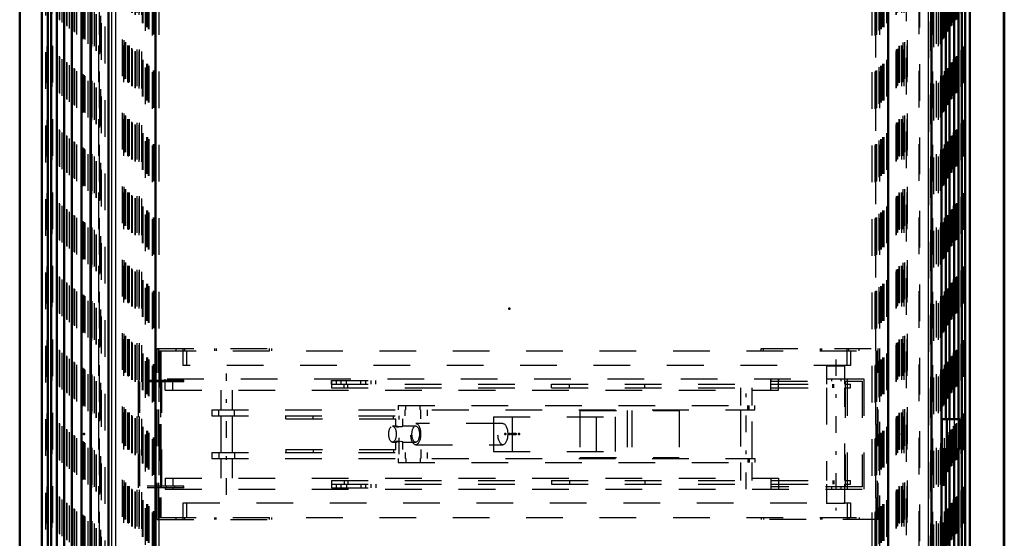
# Model space of a CAD drawing. Header units: millimetres. Extents: x 0 to 428, y 0 to 298.
# Tile 15 of 40: x 111 to 138, y 178 to 192. Entities that reach past the tile are written whole.
import ezdxf

# ---------------------------------------------------------------- set-up
doc = ezdxf.new("R2010")
doc.units = ezdxf.units.MM
doc.linetypes.add('Center', pattern=[1.5, 0.45, -0.5, 0.05, -0.5])
doc.linetypes.add('Dashed', pattern=[2, 1, -1])
for name, color, linetype, lineweight in [('am_0', 7, 'Continuous', 50), ('am_12', 3, 'Continuous', 25), ('am_3', 6, 'Dashed', 25), ('am_6', 2, 'Continuous', 35), ('am_7', 7, 'Center', 25), ('am_9', 7, 'Continuous', 50)]:
    doc.layers.add(name, color=color, linetype=linetype, lineweight=lineweight)

# ---------------------------------------------------------------- blocks, each defined once
blk = doc.blocks.new('52_FGS3001202402511U_0_in_FDFneo120240C2325N1N4N_300Cl0__1203')
at = {"layer": 'am_3'}
for p, q in [((115.177, 182.722), (118.3, 182.722)), ((115.177, 178.062), (115.177, 182.722)), ((115.217, 178.062), (115.217, 182.722)), ((115.237, 182.662), (115.237, 178.122)), ((115.237, 182.662), (134.809, 182.662)), ((115.276, 182.662), (115.276, 178.122)), ((115.694, 182.662), (115.694, 182.722)), ((115.883, 182.262), (115.883, 182.722)), ((115.926, 182.662), (115.926, 182.722)), ((115.973, 182.662), (115.973, 182.262)), ((116.748, 182.662), (116.748, 182.722)), ((116.788, 182.722), (116.788, 182.662)), ((118.23, 182.722), (118.23, 182.662)), ((118.3, 182.662), (118.3, 182.722)), ((131.636, 182.662), (131.636, 182.722)), ((131.636, 182.722), (134.868, 182.722)), ((131.706, 182.662), (131.706, 182.722)), ((133.257, 182.662), (133.257, 182.722)), ((133.297, 182.662), (133.297, 182.722)), ((133.983, 182.262), (133.983, 182.722)), ((134.026, 182.662), (134.026, 182.722)), ((134.073, 182.662), (134.073, 182.262)), ((134.312, 182.662), (134.312, 182.722)), ((134.769, 182.662), (134.769, 178.122)), ((134.809, 178.122), (134.809, 182.662)), ((134.829, 178.062), (134.829, 182.722)), ((134.868, 182.722), (134.868, 178.062)), ((134.073, 182.262), (115.883, 182.262)), ((115.883, 178.522), (134.073, 178.522)), ((115.883, 178.062), (115.883, 178.522)), ((115.973, 178.522), (115.973, 178.122)), ((133.983, 178.522), (133.983, 178.062)), ((134.073, 178.522), (134.073, 178.122)), ((115.177, 178.062), (118.3, 178.062)), ((115.237, 178.122), (134.809, 178.122)), ((115.694, 178.062), (115.694, 178.122)), ((115.926, 178.062), (115.926, 178.122)), ((116.748, 178.062), (116.748, 178.122)), ((116.788, 178.062), (116.788, 178.122)), ((118.23, 178.122), (118.23, 178.062)), ((118.3, 178.062), (118.3, 178.122)), ((131.636, 178.122), (131.636, 178.062)), ((134.868, 178.062), (131.636, 178.062)), ((131.706, 178.122), (131.706, 178.062)), ((133.257, 178.122), (133.257, 178.062)), ((133.297, 178.122), (133.297, 178.062)), ((134.026, 178.122), (134.026, 178.062)), ((134.312, 178.122), (134.312, 178.062))]:
    blk.add_line(p, q, dxfattribs=at)
at = {"layer": 'am_6'}
for tag, p, flags in [('NB', (139.868, 182.722), 8), ('NN', (139.868, 182.222), 8), ('NT', (139.868, 181.722), 8), ('NBSYN', (139.868, 181.222), 8), ('LINA', (139.868, 180.722), 8), ('CATALOG', (139.868, 180.222), 8), ('IDNR', (139.868, 179.722), 8), ('PN', (139.868, 179.222), 8), ('LODLEVEL', (139.868, 178.722), 8), ('L', (139.868, 178.222), 8), ('W', (139.868, 177.722), 8), ('DP', (139.868, 177.222), 8), ('OP', (139.868, 176.722), 8), ('PPATH', (139.868, 176.222), 8), ('ExcludeFromBOM', (139.868, 175.222), 8), ('PSOL_0', (139.868, 174.722), 9), ('PSOL_1', (139.868, 174.222), 9), ('PSOL_2', (139.868, 173.722), 9)]:
    blk.add_attdef(tag, p, '', height=0.5, dxfattribs=dict(at, flags=flags))
blk = doc.blocks.new('53_Flat_Glass_Skylight_300120240_6_0_in_FDFneo120240C2325N1N4N_300Cl0__1203')
at = {"layer": 'am_3'}
for p, q in [((114.217, 203.142), (114.217, 157.641)), ((114.28, 203.062), (114.28, 157.722)), ((114.31, 203.07), (114.31, 157.714)), ((114.382, 202.96), (114.382, 157.824)), ((114.403, 202.977), (114.403, 157.807)), ((114.415, 202.977), (114.415, 157.807)), ((135.402, 202.96), (135.402, 157.824)), ((135.457, 202.977), (135.457, 157.807)), ((135.469, 202.977), (135.469, 157.807)), ((135.503, 203.062), (135.503, 157.722)), ((135.549, 203.07), (135.549, 157.714)), ((135.606, 157.641), (135.606, 203.142)), ((114.481, 202.886), (114.481, 157.897)), ((114.484, 157.904), (114.484, 202.879)), ((114.567, 202.824), (114.567, 157.959)), ((135.318, 202.824), (135.318, 157.959)), ((135.338, 202.879), (135.338, 157.904)), ((135.355, 202.886), (135.355, 157.897))]:
    blk.add_line(p, q, dxfattribs=at)
at = {"layer": 'am_6'}
for tag, p, flags in [('NB', (140.606, 203.144), 8), ('NN', (140.606, 202.644), 8), ('NT', (140.606, 202.144), 8), ('NBSYN', (140.606, 201.644), 8), ('LINA', (140.606, 201.144), 8), ('CATALOG', (140.606, 200.644), 8), ('IDNR', (140.606, 200.144), 8), ('PN', (140.606, 199.644), 8), ('LODLEVEL', (140.606, 199.144), 8), ('L', (140.606, 198.644), 8), ('W', (140.606, 198.144), 8), ('PPATH', (140.606, 197.644), 8), ('ExcludeFromBOM', (140.606, 196.644), 8), ('PSOL_0', (140.606, 196.144), 9), ('PSOL_1', (140.606, 195.644), 9), ('PSOL_2', (140.606, 195.144), 9)]:
    blk.add_attdef(tag, p, '', height=0.5, dxfattribs=dict(at, flags=flags))
blk = doc.blocks.new('54_Flat_Glass_Skylight_300120240_12_0_in_FDFneo120240C2325N1N4N_300Cl0__1203')
at = {"layer": 'am_3'}
for p, q in [((114.77, 202.59), (114.77, 158.194)), ((114.789, 202.59), (114.789, 158.194)), ((114.933, 202.426), (114.933, 158.358)), ((114.952, 202.426), (114.952, 158.358)), ((134.891, 202.426), (134.891, 158.358)), ((134.91, 202.426), (134.91, 158.358)), ((135.054, 202.59), (135.054, 158.194)), ((135.073, 202.59), (135.073, 158.194))]:
    blk.add_line(p, q, dxfattribs=at)
at = {"layer": 'am_6'}
for tag, p, flags in [('NB', (140.073, 202.59), 8), ('NN', (140.073, 202.09), 8), ('NT', (140.073, 201.59), 8), ('NBSYN', (140.073, 201.09), 8), ('LINA', (140.073, 200.59), 8), ('CATALOG', (140.073, 200.09), 8), ('IDNR', (140.073, 199.59), 8), ('PN', (140.073, 199.09), 8), ('LODLEVEL', (140.073, 198.59), 8), ('L', (140.073, 198.09), 8), ('W', (140.073, 197.59), 8), ('PPATH', (140.073, 197.09), 8), ('ExcludeFromBOM', (140.073, 196.09), 8), ('PSOL_0', (140.073, 195.59), 9), ('PSOL_1', (140.073, 195.09), 9), ('PSOL_2', (140.073, 194.59), 9)]:
    blk.add_attdef(tag, p, '', height=0.5, dxfattribs=dict(at, flags=flags))
blk = doc.blocks.new('55_Flat_Glass_Skylight_300120240_5_0_in_FDFneo120240C2325N1N4N_300Cl0__1203')
at = {"layer": 'am_3'}
for p, q in [((114.881, 202.482), (114.881, 158.302)), ((114.911, 202.482), (114.911, 158.302)), ((134.951, 202.482), (134.951, 158.302)), ((134.98, 202.482), (134.98, 158.302)), ((115.08, 202.282), (115.08, 158.502)), ((115.11, 202.282), (115.11, 158.502)), ((134.752, 202.282), (134.752, 158.502)), ((134.781, 202.282), (134.781, 158.502))]:
    blk.add_line(p, q, dxfattribs=at)
at = {"layer": 'am_6'}
for tag, p, flags in [('NB', (139.98, 202.482), 8), ('NN', (139.98, 201.982), 8), ('NT', (139.98, 201.482), 8), ('NBSYN', (139.98, 200.982), 8), ('LINA', (139.98, 200.482), 8), ('CATALOG', (139.98, 199.982), 8), ('IDNR', (139.98, 199.482), 8), ('PN', (139.98, 198.982), 8), ('LODLEVEL', (139.98, 198.482), 8), ('L', (139.98, 197.982), 8), ('W', (139.98, 197.482), 8), ('PPATH', (139.98, 196.982), 8), ('ExcludeFromBOM', (139.98, 195.982), 8), ('PSOL_0', (139.98, 195.482), 9), ('PSOL_1', (139.98, 194.982), 9), ('PSOL_2', (139.98, 194.482), 9)]:
    blk.add_attdef(tag, p, '', height=0.5, dxfattribs=dict(at, flags=flags))
blk = doc.blocks.new('56_FGS3001202402C4U_0_in_FDFneo120240C2325N1N4N_300Cl0__1203')
at = {"layer": 'am_3'}
for p, q in [((114.68, 202.812), (114.68, 157.972)), ((114.748, 202.812), (114.748, 157.972)), ((135.406, 157.972), (135.406, 202.812)), ((135.474, 157.972), (135.474, 202.812))]:
    blk.add_line(p, q, dxfattribs=at)
at = {"layer": 'am_6'}
for tag, p, flags in [('NB', (140.474, 202.812), 8), ('NN', (140.474, 202.312), 8), ('NT', (140.474, 201.812), 8), ('NBSYN', (140.474, 201.312), 8), ('LINA', (140.474, 200.812), 8), ('CATALOG', (140.474, 200.312), 8), ('IDNR', (140.474, 199.812), 8), ('PN', (140.474, 199.312), 8), ('LODLEVEL', (140.474, 198.812), 8), ('L', (140.474, 198.312), 8), ('W', (140.474, 197.812), 8), ('TG', (140.474, 197.312), 8), ('TG1', (140.474, 196.812), 8), ('OC', (140.474, 196.312), 8), ('PPATH', (140.474, 195.812), 8), ('ExcludeFromBOM', (140.474, 194.812), 8), ('PSOL_0', (140.474, 194.312), 9), ('PSOL_1', (140.474, 193.812), 9), ('PSOL_2', (140.474, 193.312), 9), ('PSOL_3', (140.474, 192.812), 9)]:
    blk.add_attdef(tag, p, '', height=0.5, dxfattribs=dict(at, flags=flags))
blk = doc.blocks.new('57_FGS30012024025C3U_0_in_FDFneo120240C2325N1N4N_300Cl0__1203')
at = {"layer": 'am_0'}
for p, q in [((113.114, 204.237), (113.114, 156.547)), ((113.362, 204.053), (113.362, 156.73)), ((113.363, 204.053), (113.363, 156.731)), ((136.558, 156.73), (136.558, 204.053)), ((136.558, 204.053), (136.558, 156.731)), ((136.675, 180.802), (136.675, 204.237)), ((113.848, 157.152), (113.848, 203.632)), ((136.284, 157.152), (136.284, 203.631)), ((115.131, 202.432), (115.131, 158.352)), ((135.101, 202.432), (135.101, 158.352)), ((136.566, 180.802), (137.055, 180.802)), ((136.566, 180.802), (136.566, 179.982)), ((136.703, 180.802), (136.703, 179.982)), ((137.055, 179.982), (137.055, 180.802)), ((136.566, 179.982), (137.055, 179.982)), ((136.675, 156.547), (136.675, 179.982))]:
    blk.add_line(p, q, dxfattribs=at)
at = {"layer": 'am_12'}
for p, q in [((113.121, 204.232), (113.121, 156.551)), ((136.672, 204.232), (136.672, 180.802)), ((113.927, 203.632), (113.927, 157.152)), ((114.037, 203.532), (114.037, 157.252)), ((136.195, 203.532), (136.195, 157.252)), ((136.672, 179.982), (136.672, 156.551))]:
    blk.add_line(p, q, dxfattribs=at)
at = {"layer": 'am_3'}
for p, q in [((113.153, 204.197), (113.153, 156.587)), ((113.186, 204.169), (113.186, 156.615)), ((113.207, 204.146), (113.207, 156.638)), ((113.397, 204.017), (113.397, 156.766)), ((136.52, 204.017), (136.52, 156.766)), ((136.586, 204.146), (136.586, 180.802)), ((136.611, 204.169), (136.611, 180.802)), ((136.633, 204.197), (136.633, 180.802)), ((113.46, 203.959), (113.46, 156.825)), ((113.631, 203.787), (113.631, 156.996)), ((136.297, 156.996), (136.297, 203.787)), ((136.467, 203.959), (136.467, 156.825)), ((136.204, 203.632), (136.204, 157.152)), ((136.284, 203.632), (136.284, 157.152)), ((113.572, 202.977), (113.572, 157.807)), ((114.258, 202.977), (114.258, 157.807)), ((114.266, 203.127), (114.266, 157.657)), ((114.367, 202.977), (114.367, 157.807)), ((114.371, 202.977), (114.371, 157.807)), ((114.403, 202.977), (114.403, 157.807)), ((114.411, 202.977), (114.411, 157.807)), ((135.457, 202.977), (135.457, 157.807)), ((135.465, 202.977), (135.465, 157.807)), ((135.501, 202.977), (135.501, 157.807)), ((135.505, 202.977), (135.505, 157.807)), ((135.61, 202.977), (135.61, 157.807)), ((135.618, 203.127), (135.618, 157.657)), ((136.287, 202.977), (136.287, 157.807)), ((114.575, 202.816), (114.575, 157.968)), ((114.578, 202.816), (114.578, 157.968)), ((114.62, 202.872), (114.62, 157.912)), ((114.686, 202.872), (114.686, 157.912)), ((135.309, 202.816), (135.309, 157.968)), ((135.312, 202.816), (135.312, 157.968)), ((135.465, 202.872), (135.465, 157.912)), ((135.531, 202.872), (135.531, 157.912)), ((115.124, 202.432), (115.124, 158.352)), ((135.094, 202.432), (135.094, 158.352)), ((113.595, 202.272), (113.595, 158.512)), ((115.12, 202.272), (115.12, 158.512)), ((115.217, 202.272), (115.217, 158.512)), ((134.771, 202.272), (134.771, 158.512)), ((134.868, 202.272), (134.868, 158.512)), ((136.31, 202.272), (136.31, 158.512)), ((136.571, 180.802), (136.571, 179.982)), ((136.587, 179.982), (136.587, 180.802)), ((137.009, 180.802), (137.009, 179.982)), ((137.053, 180.802), (137.053, 179.982)), ((136.586, 179.982), (136.586, 156.638)), ((136.611, 179.982), (136.611, 156.615)), ((136.633, 179.982), (136.633, 156.587))]:
    blk.add_line(p, q, dxfattribs=at)
at = {"layer": 'am_6'}
for tag, p, flags in [('NB', (142.055, 204.237), 8), ('NN', (142.055, 203.737), 8), ('NT', (142.055, 203.237), 8), ('NBSYN', (142.055, 202.737), 8), ('LINA', (142.055, 202.237), 8), ('CATALOG', (142.055, 201.737), 8), ('IDNR', (142.055, 201.237), 8), ('PN', (142.055, 200.737), 8), ('LODLEVEL', (142.055, 200.237), 8), ('L', (142.055, 199.737), 8), ('W', (142.055, 199.237), 8), ('DP', (142.055, 198.737), 8), ('OP', (142.055, 198.237), 8), ('OC', (142.055, 197.737), 8), ('ExcludeFromBOM', (142.055, 196.737), 8), ('PSOL_0', (142.055, 196.237), 9), ('PSOL_1', (142.055, 195.737), 9), ('PSOL_2', (142.055, 195.237), 9)]:
    blk.add_attdef(tag, p, '', height=0.5, dxfattribs=dict(at, flags=flags))
blk = doc.blocks.new('58_Flat_Glass_Skylight_3001202402_2_0_in_FDFneo120240C2325N1N4N_300Cl0__1203')
at = {"layer": 'am_0'}
for p, q in [((112.035, 205.106), (112.035, 155.678)), ((137.327, 155.678), (137.327, 205.106)), ((112.192, 155.818), (112.192, 204.966)), ((112.282, 204.875), (112.282, 155.908)), ((137.112, 204.875), (137.112, 155.908)), ((137.202, 204.966), (137.202, 155.818)), ((112.441, 204.749), (112.441, 156.034)), ((112.644, 204.586), (112.644, 156.198)), ((136.898, 204.586), (136.898, 180.802)), ((137.021, 204.749), (137.021, 180.802)), ((112.846, 204.422), (112.846, 156.361)), ((136.775, 204.422), (136.775, 180.802)), ((136.775, 179.982), (136.775, 156.361)), ((136.898, 179.982), (136.898, 156.198)), ((137.021, 179.982), (137.021, 156.034))]:
    blk.add_line(p, q, dxfattribs=at)
at = {"layer": 'am_3'}
for p, q in [((112.139, 155.796), (112.139, 204.988)), ((112.171, 204.955), (112.171, 155.829)), ((112.3, 204.852), (112.3, 155.931)), ((112.333, 155.974), (112.333, 204.81)), ((137.03, 204.81), (137.03, 155.974)), ((137.085, 204.852), (137.085, 155.931)), ((137.16, 204.955), (137.16, 155.829)), ((137.192, 204.988), (137.192, 155.796)), ((112.504, 204.688), (112.504, 156.096)), ((112.514, 204.67), (112.514, 156.114)), ((112.576, 204.608), (112.576, 156.175)), ((112.706, 204.524), (112.706, 156.259)), ((136.838, 204.524), (136.838, 156.259)), ((136.875, 204.608), (136.875, 156.175)), ((136.936, 204.67), (136.936, 156.114)), ((136.961, 204.688), (136.961, 156.096)), ((112.716, 204.506), (112.716, 156.277)), ((112.778, 204.445), (112.778, 156.339)), ((112.908, 204.361), (112.908, 156.423)), ((112.918, 204.343), (112.918, 156.441)), ((112.981, 204.281), (112.981, 156.502)), ((136.629, 204.281), (136.629, 156.502)), ((136.69, 204.343), (136.69, 156.441)), ((136.715, 204.361), (136.715, 156.423)), ((136.752, 204.445), (136.752, 156.339)), ((136.813, 204.506), (136.813, 156.277)), ((113.122, 204.178), (113.122, 156.605)), ((113.148, 204.149), (113.148, 156.635)), ((113.283, 204.021), (113.283, 156.763)), ((136.413, 204.021), (136.413, 156.763)), ((136.533, 204.149), (136.533, 156.635)), ((136.566, 204.178), (136.566, 156.605)), ((113.382, 203.932), (113.382, 156.852)), ((113.499, 203.832), (113.499, 156.952)), ((113.51, 203.832), (113.51, 156.952)), ((113.602, 203.748), (113.602, 157.036)), ((136.19, 203.748), (136.19, 157.036)), ((136.253, 203.833), (136.253, 156.951)), ((136.254, 203.832), (136.254, 156.952)), ((136.265, 203.832), (136.265, 156.952)), ((136.265, 156.952), (136.265, 203.831)), ((136.335, 203.932), (136.335, 156.852)), ((114.473, 202.872), (114.473, 157.912)), ((114.496, 202.872), (114.496, 157.912)), ((135.319, 202.872), (135.319, 157.912)), ((135.342, 202.872), (135.342, 157.912)), ((115.042, 202.252), (115.042, 158.532)), ((115.069, 202.296), (115.069, 158.488)), ((115.084, 202.296), (115.084, 158.488)), ((115.128, 202.252), (115.128, 158.532)), ((134.654, 202.252), (134.654, 158.532)), ((134.74, 202.252), (134.74, 158.532)), ((134.769, 202.296), (134.769, 158.488)), ((134.783, 202.296), (134.783, 158.488)), ((136.775, 180.802), (136.775, 179.982)), ((136.898, 180.802), (136.898, 179.982)), ((137.021, 180.802), (137.021, 179.982))]:
    blk.add_line(p, q, dxfattribs=at)
at = {"layer": 'am_6'}
for tag, p, flags in [('NB', (142.327, 205.107), 8), ('NN', (142.327, 204.607), 8), ('NT', (142.327, 204.107), 8), ('NBSYN', (142.327, 203.607), 8), ('LINA', (142.327, 203.107), 8), ('CATALOG', (142.327, 202.607), 8), ('IDNR', (142.327, 202.107), 8), ('PN', (142.327, 201.607), 8), ('LODLEVEL', (142.327, 201.107), 8), ('L', (142.327, 200.607), 8), ('W', (142.327, 200.107), 8), ('DP', (142.327, 199.607), 8), ('ExcludeFromBOM', (142.327, 198.607), 8), ('PSOL_0', (142.327, 198.107), 9), ('PSOL_1', (142.327, 197.607), 9)]:
    blk.add_attdef(tag, p, '', height=0.5, dxfattribs=dict(at, flags=flags))
blk = doc.blocks.new('59_FGS30012024025314U_0_in_FDFneo120240C2325N1N4N_300Cl0__1203')
at = {"layer": 'am_3'}
for p, q in [((113.648, 203.592), (113.648, 157.192)), ((135.968, 157.472), (135.968, 203.312)), ((114.848, 202.377), (114.848, 158.407)), ((134.768, 158.657), (134.768, 202.127))]:
    blk.add_line(p, q, dxfattribs=at)
at = {"layer": 'am_6'}
for tag, p, flags in [('NB', (140.968, 203.592), 8), ('NN', (140.968, 203.092), 8), ('NT', (140.968, 202.592), 8), ('NBSYN', (140.968, 202.092), 8), ('LINA', (140.968, 201.592), 8), ('CATALOG', (140.968, 201.092), 8), ('IDNR', (140.968, 200.592), 8), ('PN', (140.968, 200.092), 8), ('LODLEVEL', (140.968, 199.592), 8), ('L', (140.968, 199.092), 8), ('W', (140.968, 198.592), 8), ('DP', (140.968, 198.092), 8), ('OP', (140.968, 197.592), 8), ('BA', (140.968, 197.092), 8), ('ExcludeFromBOM', (140.968, 196.092), 8), ('PSOL_0', (140.968, 195.592), 9), ('PSOL_1', (140.968, 195.092), 9), ('PSOL_2', (140.968, 194.592), 9)]:
    blk.add_attdef(tag, p, '', height=0.5, dxfattribs=dict(at, flags=flags))
blk = doc.blocks.new('60_FGS30012024025C310U_0_in_FDFneo120240C2325N1N4N_300Cl0__1203')
at = {"layer": 'am_3'}
for p, q in [((133.921, 182.242), (133.421, 182.242)), ((133.421, 182.242), (133.421, 181.752)), ((133.921, 181.752), (133.921, 182.242)), ((115.899, 181.852), (114.661, 181.852)), ((114.661, 181.852), (114.661, 178.932)), ((114.701, 178.972), (114.701, 181.812)), ((115.899, 181.812), (114.701, 181.812)), ((115.265, 181.852), (115.265, 178.932)), ((115.295, 181.812), (115.295, 181.852)), ((115.305, 178.972), (115.305, 181.812)), ((115.394, 181.852), (115.394, 181.892)), ((134.452, 181.892), (115.394, 181.892)), ((115.394, 181.592), (115.394, 181.812)), ((115.433, 181.812), (115.433, 181.852)), ((115.607, 181.852), (115.607, 181.892)), ((115.607, 181.592), (115.607, 181.812)), ((115.647, 181.852), (115.647, 181.812)), ((115.899, 181.812), (115.899, 181.852)), ((119.924, 181.852), (119.924, 181.652)), ((119.924, 181.852), (121.132, 181.852)), ((119.925, 181.752), (119.925, 181.852)), ((119.925, 181.752), (134.071, 181.752)), ((120.054, 181.852), (120.054, 181.752)), ((120.191, 181.752), (120.191, 181.852)), ((120.271, 181.652), (120.271, 181.752)), ((120.334, 181.752), (120.334, 181.852)), ((120.377, 181.652), (120.377, 181.752)), ((120.723, 181.752), (120.723, 181.852)), ((120.862, 181.752), (120.862, 181.852)), ((120.999, 181.852), (120.999, 181.752)), ((121.132, 181.752), (121.132, 181.852)), ((125.927, 181.652), (125.927, 181.752)), ((126.416, 181.652), (126.416, 181.752)), ((128.466, 181.652), (128.466, 181.752)), ((131.901, 181.592), (131.901, 181.892)), ((131.907, 181.892), (131.907, 181.832)), ((131.907, 181.832), (134.392, 181.832)), ((132.11, 181.892), (132.11, 181.832)), ((132.114, 181.592), (132.114, 181.892)), ((133.559, 181.892), (133.559, 181.832)), ((133.592, 181.652), (133.592, 181.752)), ((133.625, 181.652), (133.625, 181.752)), ((133.815, 181.892), (133.815, 181.832)), ((133.933, 181.832), (133.933, 178.952)), ((133.993, 178.892), (133.993, 181.892)), ((134.071, 181.652), (134.071, 181.752)), ((134.392, 181.832), (134.392, 178.952)), ((134.452, 178.892), (134.452, 181.892)), ((115.394, 181.592), (132.114, 181.592)), ((116.907, 181.592), (116.907, 181.052)), ((117.227, 181.052), (117.227, 181.592)), ((119.924, 181.652), (134.071, 181.652)), ((131.075, 181.652), (131.075, 181.167)), ((131.395, 181.167), (131.395, 181.652)), ((133.421, 181.652), (133.421, 179.132)), ((133.921, 179.132), (133.921, 181.652)), ((116.667, 181.052), (116.667, 180.892)), ((116.667, 181.052), (131.468, 181.052)), ((116.854, 180.892), (116.854, 181.052)), ((117.28, 180.892), (117.28, 181.052)), ((121.748, 181.167), (121.748, 181.052)), ((121.748, 181.167), (131.468, 181.167)), ((121.936, 180.892), (121.936, 181.052)), ((121.952, 181.052), (121.952, 181.167)), ((122.345, 181.052), (122.345, 181.167)), ((122.361, 180.892), (122.361, 181.052)), ((122.548, 180.892), (122.548, 181.052)), ((126.696, 181.032), (129.406, 181.032)), ((126.696, 181.032), (126.696, 179.752)), ((127.991, 181.032), (127.991, 179.752)), ((128.111, 181.032), (128.111, 179.752)), ((129.406, 181.032), (129.406, 179.752)), ((131.075, 181.052), (131.075, 179.732)), ((131.273, 181.052), (131.273, 181.167)), ((131.315, 181.052), (131.315, 181.167)), ((131.395, 179.732), (131.395, 181.052)), ((131.468, 181.052), (131.468, 181.167)), ((116.667, 180.892), (122.548, 180.892)), ((116.907, 180.892), (116.907, 179.892)), ((117.227, 179.892), (117.227, 180.892)), ((118.685, 180.812), (118.685, 180.892)), ((118.685, 180.812), (122.359, 180.812)), ((119.429, 180.812), (119.429, 180.892)), ((121.616, 180.812), (121.616, 180.892)), ((121.668, 180.812), (121.668, 180.607)), ((121.868, 180.607), (121.868, 180.812)), ((124.598, 180.682), (122.223, 180.682)), ((122.359, 180.812), (122.359, 180.892)), ((124.344, 180.862), (127.66, 180.862)), ((124.344, 180.862), (124.344, 179.922)), ((124.853, 180.862), (124.853, 179.922)), ((127.151, 179.922), (127.151, 180.862)), ((127.66, 180.862), (127.66, 179.922)), ((121.68, 180.612), (121.591, 180.612)), ((122.223, 180.612), (121.856, 180.612)), ((121.591, 180.172), (121.68, 180.172)), ((121.668, 180.177), (121.668, 179.972)), ((121.679, 180.172), (121.692, 180.173)), ((121.856, 180.172), (122.223, 180.172)), ((121.868, 179.972), (121.868, 180.177)), ((122.223, 180.102), (124.598, 180.102)), ((116.667, 179.892), (116.667, 179.732)), ((116.667, 179.892), (122.548, 179.892)), ((116.854, 179.892), (116.854, 179.732)), ((117.28, 179.892), (117.28, 179.732)), ((118.685, 179.972), (122.359, 179.972)), ((118.685, 179.972), (118.685, 179.892)), ((119.429, 179.972), (119.429, 179.892)), ((121.616, 179.972), (121.616, 179.892)), ((121.936, 179.892), (121.936, 179.732)), ((122.359, 179.972), (122.359, 179.892)), ((122.361, 179.892), (122.361, 179.732)), ((122.548, 179.732), (122.548, 179.892)), ((124.344, 179.922), (127.66, 179.922)), ((116.667, 179.732), (131.468, 179.732)), ((116.907, 179.732), (116.907, 179.192)), ((117.227, 179.192), (117.227, 179.732)), ((121.748, 179.732), (121.748, 179.617)), ((121.748, 179.617), (131.468, 179.617)), ((121.952, 179.732), (121.952, 179.617)), ((122.345, 179.732), (122.345, 179.617)), ((126.696, 179.752), (129.406, 179.752)), ((131.075, 179.617), (131.075, 179.132)), ((131.273, 179.732), (131.273, 179.617)), ((131.315, 179.732), (131.315, 179.617)), ((131.395, 179.132), (131.395, 179.617)), ((131.468, 179.732), (131.468, 179.617)), ((115.394, 179.192), (132.114, 179.192)), ((115.394, 179.192), (115.394, 178.972)), ((115.607, 179.192), (115.607, 178.972)), ((119.924, 179.132), (119.924, 178.932)), ((119.924, 179.132), (134.071, 179.132)), ((119.925, 179.032), (119.925, 178.932)), ((119.925, 179.032), (134.071, 179.032)), ((120.054, 179.032), (120.054, 178.932)), ((120.191, 178.932), (120.191, 179.032)), ((120.271, 179.132), (120.271, 179.032)), ((120.334, 179.032), (120.334, 178.932)), ((120.377, 179.132), (120.377, 179.032)), ((120.723, 179.032), (120.723, 178.932)), ((120.862, 178.932), (120.862, 179.032)), ((120.999, 179.032), (120.999, 178.932)), ((121.132, 179.032), (121.132, 178.932)), ((125.927, 179.132), (125.927, 179.032)), ((126.416, 179.132), (126.416, 179.032)), ((128.466, 179.132), (128.466, 179.032)), ((131.901, 179.192), (131.901, 178.892)), ((132.114, 179.192), (132.114, 178.892)), ((133.421, 179.032), (133.421, 178.502)), ((133.592, 179.132), (133.592, 179.032)), ((133.625, 179.132), (133.625, 179.032)), ((133.921, 178.502), (133.921, 179.032)), ((134.071, 179.032), (134.071, 179.132)), ((115.899, 178.932), (114.661, 178.932)), ((115.899, 178.972), (114.701, 178.972)), ((115.295, 178.932), (115.295, 178.972)), ((115.394, 178.932), (115.394, 178.892)), ((115.394, 178.892), (134.452, 178.892)), ((115.433, 178.932), (115.433, 178.972)), ((115.607, 178.932), (115.607, 178.892)), ((115.647, 178.972), (115.647, 178.932)), ((115.899, 178.932), (115.899, 178.972)), ((119.924, 178.932), (121.132, 178.932)), ((131.907, 178.952), (131.907, 178.892)), ((134.392, 178.952), (131.907, 178.952)), ((132.11, 178.952), (132.11, 178.892)), ((133.559, 178.952), (133.559, 178.892)), ((133.815, 178.952), (133.815, 178.892)), ((133.921, 178.502), (133.421, 178.502))]:
    blk.add_line(p, q, dxfattribs=at)
for points in [[(121.679, 180.612), (121.67, 180.61), (121.668, 180.607)], [(121.668, 180.605), (121.668, 180.605), (121.676, 180.598), (121.695, 180.59), (121.723, 180.588), (121.752, 180.59), (121.757, 180.591)], [(121.868, 180.607), (121.864, 180.6), (121.848, 180.593), (121.823, 180.588), (121.794, 180.589), (121.765, 180.594), (121.734, 180.601), (121.704, 180.608), (121.682, 180.612), (121.679, 180.612)], [(121.857, 180.612), (121.863, 180.611), (121.868, 180.607), (121.868, 180.607)], [(121.668, 180.177), (121.669, 180.175), (121.678, 180.172), (121.679, 180.172)], [(121.757, 180.192), (121.728, 180.196), (121.702, 180.194), (121.683, 180.189), (121.671, 180.182)], [(121.692, 180.173), (121.696, 180.174), (121.721, 180.179), (121.751, 180.187), (121.786, 180.194), (121.818, 180.196), (121.841, 180.193), (121.858, 180.187), (121.867, 180.179), (121.868, 180.177)], [(121.868, 180.177), (121.865, 180.173), (121.857, 180.172)]]:
    blk.add_lwpolyline(points, dxfattribs=at)
for centre, major_axis in [((122.223, 180.392), (0, 0.29)), ((124.598, 180.392), (0, 0.29)), ((121.591, 180.392), (0, 0.22)), ((122.223, 180.392), (0, 0.22))]:
    blk.add_ellipse(centre, major_axis=major_axis, ratio=0.462425, dxfattribs=at)
at = {"layer": 'am_7'}
for p, q in [((133.671, 182.429), (133.671, 178.315)), ((117.067, 178.742), (117.067, 182.042)), ((131.235, 178.896), (131.235, 181.888)), ((121.768, 179.842), (121.768, 180.942))]:
    blk.add_line(p, q, dxfattribs=at)
at = {"layer": 'am_6'}
for tag, p, flags in [('NB', (139.452, 182.429), 8), ('NN', (139.452, 181.929), 8), ('NT', (139.452, 181.429), 8), ('NBSYN', (139.452, 180.929), 8), ('LINA', (139.452, 180.429), 8), ('CATALOG', (139.452, 179.929), 8), ('IDNR', (139.452, 179.429), 8), ('PN', (139.452, 178.929), 8), ('LODLEVEL', (139.452, 178.429), 8), ('L', (139.452, 177.929), 8), ('W', (139.452, 177.429), 8), ('DP', (139.452, 176.929), 8), ('OP', (139.452, 176.429), 8), ('OC', (139.452, 175.929), 8), ('BA', (139.452, 175.429), 8), ('ExcludeFromBOM', (139.452, 174.429), 8), ('PSOL_0', (139.452, 173.929), 9), ('PSOL_1', (139.452, 173.429), 9), ('PSOL_2', (139.452, 172.929), 9), ('PSOL_3', (139.452, 172.429), 9)]:
    blk.add_attdef(tag, p, '', height=0.5, dxfattribs=dict(at, flags=flags))
blk = doc.blocks.new('61_FGS30012024025301U_0_in_FDFneo120240C2325N1N4N_300Cl0__1203')
at = {"layer": 'am_0'}
for p, q in [((111.428, 205.812), (111.428, 154.972)), ((138.268, 154.972), (138.268, 205.812))]:
    blk.add_line(p, q, dxfattribs=at)
at = {"layer": 'am_12'}
for p, q in [((111.446, 154.99), (111.446, 205.794)), ((138.25, 154.99), (138.25, 205.794))]:
    blk.add_line(p, q, dxfattribs=at)
at = {"layer": 'am_3'}
for p, q in [((111.448, 154.992), (111.448, 205.792)), ((138.248, 154.992), (138.248, 205.792)), ((113.747, 203.493), (113.747, 157.291)), ((135.949, 157.291), (135.949, 203.493)), ((134.848, 202.392), (134.848, 158.392))]:
    blk.add_line(p, q, dxfattribs=at)
at = {"layer": 'am_6'}
for tag, p, flags in [('NB', (143.268, 205.812), 8), ('NN', (143.268, 205.312), 8), ('NT', (143.268, 204.812), 8), ('NBSYN', (143.268, 204.312), 8), ('LINA', (143.268, 203.812), 8), ('CATALOG', (143.268, 203.312), 8), ('IDNR', (143.268, 202.812), 8), ('PN', (143.268, 202.312), 8), ('LODLEVEL', (143.268, 201.812), 8), ('L', (143.268, 201.312), 8), ('W', (143.268, 200.812), 8), ('DP', (143.268, 200.312), 8), ('OP', (143.268, 199.812), 8), ('BA', (143.268, 199.312), 8), ('RT', (143.268, 198.812), 8), ('ExcludeFromBOM', (143.268, 197.812), 8), ('PSOL_0', (143.268, 197.312), 9), ('PSOL_1', (143.268, 196.812), 9), ('PSOL_2', (143.268, 196.312), 9)]:
    blk.add_attdef(tag, p, '', height=0.5, dxfattribs=dict(at, flags=flags))

msp = doc.modelspace()

# ---------------------------------------------------------------- linework, layer by layer
at = {"layer": 'am_9'}
for p in [(124.773, 183.812), (113.18, 180.392), (113.18, 180.392), (124.665, 180.392), (124.773, 180.392), (124.788, 180.392), (124.848, 180.392), (124.848, 180.392), (124.848, 180.392), (124.848, 180.392), (124.848, 180.392), (124.848, 180.392), (124.848, 180.392), (124.848, 180.392), (124.896, 180.392), (124.93, 180.392), (124.93, 180.392), (124.945, 180.392), (124.945, 180.392), (124.945, 180.392), (125.043, 180.392), (125.043, 180.392), (134.81, 180.392), (135.393, 180.392), (135.393, 180.392), (136.848, 180.392)]:
    msp.add_point(p, dxfattribs=at)

# ---------------------------------------------------------------- block references
for name in ['61_FGS30012024025301U_0_in_FDFneo120240C2325N1N4N_300Cl0__1203', '58_Flat_Glass_Skylight_3001202402_2_0_in_FDFneo120240C2325N1N4N_300Cl0__1203', '57_FGS30012024025C3U_0_in_FDFneo120240C2325N1N4N_300Cl0__1203', '59_FGS30012024025314U_0_in_FDFneo120240C2325N1N4N_300Cl0__1203', '53_Flat_Glass_Skylight_300120240_6_0_in_FDFneo120240C2325N1N4N_300Cl0__1203', '56_FGS3001202402C4U_0_in_FDFneo120240C2325N1N4N_300Cl0__1203', '54_Flat_Glass_Skylight_300120240_12_0_in_FDFneo120240C2325N1N4N_300Cl0__1203', '55_Flat_Glass_Skylight_300120240_5_0_in_FDFneo120240C2325N1N4N_300Cl0__1203', '52_FGS3001202402511U_0_in_FDFneo120240C2325N1N4N_300Cl0__1203', '60_FGS30012024025C310U_0_in_FDFneo120240C2325N1N4N_300Cl0__1203']:
    msp.add_blockref(name, (0, 0))

doc.saveas('drawing.dxf')
